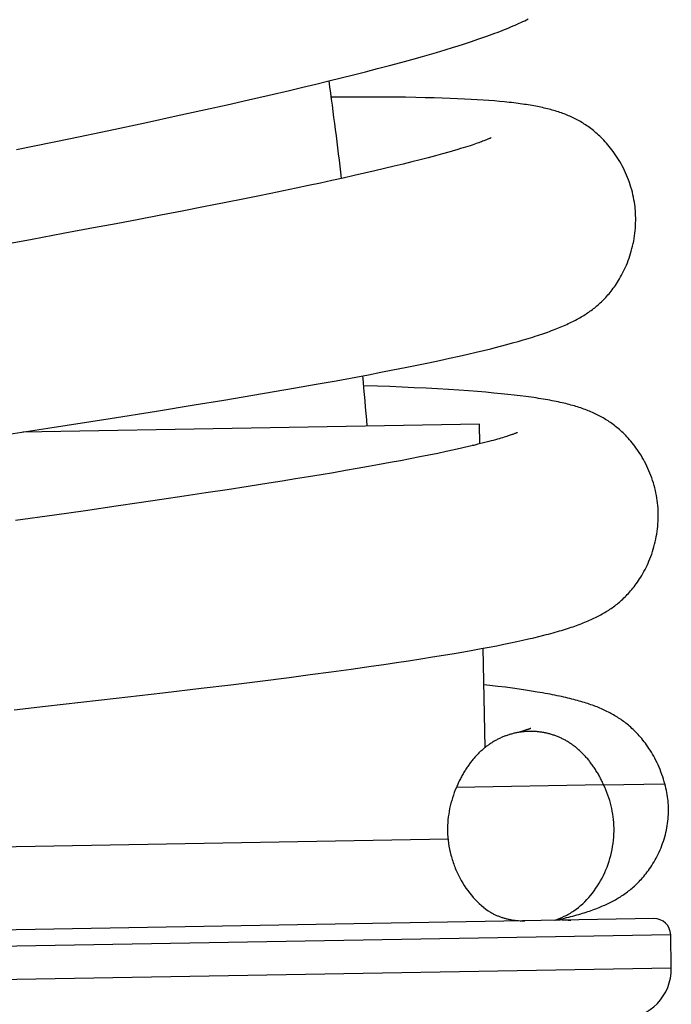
# Model space of a CAD drawing. Header units: millimetres. Extents: x 160 to 318, y 73 to 291.
# Tile 123 of 129: x 314.77 to 316.74, y 268.71 to 271.68. Entities that reach past the tile are written whole.
import ezdxf

# ---------------------------------------------------------------- set-up
doc = ezdxf.new("R2010")
doc.units = ezdxf.units.MM
doc.header["$LTSCALE"] = 30.734
doc.layers.get('0').update_dxf_attribs({"linetype": 'CONTINUOUS'})

msp = doc.modelspace()

# ---------------------------------------------------------------- linework, layer by layer
at = {"color": 7, "linetype": 'Continuous'}
for p, q in [((316.1351, 271.6165), (316.1544, 271.623)), ((316.0298, 271.5836), (316.0561, 271.5915)), ((316.0561, 271.5915), (316.0806, 271.599)), ((316.1144, 271.6097), (316.1351, 271.6165)), ((315.9224, 271.5532), (315.9556, 271.5624)), ((315.9556, 271.5624), (315.9869, 271.5712)), ((315.8158, 271.5251), (315.852, 271.5345)), ((315.852, 271.5345), (315.8877, 271.5439)), ((315.8877, 271.5439), (315.9224, 271.5532)), ((315.7046, 271.4973), (315.7423, 271.5066)), ((315.7423, 271.5066), (315.7793, 271.5158)), ((315.7793, 271.5158), (315.8158, 271.5251)), ((315.5867, 271.4691), (315.6267, 271.4785)), ((315.6267, 271.4785), (315.666, 271.4879)), ((315.666, 271.4879), (315.7046, 271.4973)), ((315.3984, 271.4259), (315.4626, 271.4404)), ((315.4626, 271.4404), (315.5254, 271.4548)), ((315.5254, 271.4548), (315.5867, 271.4691)), ((315.7576, 271.4487), (315.7122, 271.4483)), ((315.7955, 271.4488), (315.7576, 271.4487)), ((315.8328, 271.4488), (315.7955, 271.4488)), ((315.8692, 271.4487), (315.8328, 271.4488)), ((315.9039, 271.4485), (315.8692, 271.4487)), ((315.9364, 271.4481), (315.9039, 271.4485)), ((315.9669, 271.4476), (315.9364, 271.4481)), ((315.9954, 271.447), (315.9669, 271.4476)), ((316.0221, 271.4464), (315.9954, 271.447)), ((316.0471, 271.4456), (316.0221, 271.4464)), ((316.0707, 271.4448), (316.0471, 271.4456)), ((316.0929, 271.4439), (316.0707, 271.4448)), ((316.1139, 271.4429), (316.0929, 271.4439)), ((316.1338, 271.4419), (316.1139, 271.4429)), ((316.1526, 271.4408), (316.1338, 271.4419)), ((316.1706, 271.4396), (316.1526, 271.4408)), ((316.1877, 271.4384), (316.1706, 271.4396)), ((315.2445, 271.3919), (315.3331, 271.4114)), ((315.3331, 271.4114), (315.3984, 271.4259)), ((316.204, 271.4371), (316.1877, 271.4384)), ((316.2196, 271.4357), (316.204, 271.4371)), ((315.1549, 271.3725), (315.2445, 271.3919)), ((315.0415, 271.3484), (315.1549, 271.3725)), ((314.7634, 271.2903), (314.9263, 271.3241)), ((314.9263, 271.3241), (315.0415, 271.3484)), ((316.0041, 271.2658), (315.9804, 271.2596)), ((316.0265, 271.2718), (316.0041, 271.2658)), ((316.0475, 271.2775), (316.0265, 271.2718)), ((316.0671, 271.283), (316.0475, 271.2775)), ((315.8731, 271.2333), (315.8434, 271.2263)), ((315.9016, 271.2401), (315.8731, 271.2333)), ((315.9291, 271.2467), (315.9016, 271.2401)), ((315.9554, 271.2533), (315.9291, 271.2467)), ((315.9804, 271.2596), (315.9554, 271.2533)), ((315.7482, 271.2047), (315.7144, 271.1973)), ((315.781, 271.212), (315.7482, 271.2047)), ((315.8127, 271.2192), (315.781, 271.212)), ((315.8434, 271.2263), (315.8127, 271.2192)), ((315.6064, 271.1742), (315.5686, 271.1663)), ((315.6434, 271.182), (315.6064, 271.1742)), ((315.6794, 271.1897), (315.6434, 271.182)), ((315.7144, 271.1973), (315.6794, 271.1897)), ((315.4905, 271.1503), (315.4504, 271.1421)), ((315.53, 271.1583), (315.4905, 271.1503)), ((315.5686, 271.1663), (315.53, 271.1583)), ((315.3266, 271.1175), (315.2629, 271.1051)), ((315.3891, 271.1299), (315.3266, 271.1175)), ((315.4504, 271.1421), (315.3891, 271.1299)), ((315.1979, 271.0926), (315.1315, 271.0799)), ((315.2629, 271.1051), (315.1979, 271.0926)), ((314.9955, 271.0542), (314.9034, 271.037)), ((315.064, 271.067), (314.9955, 271.0542)), ((315.1315, 271.0799), (315.064, 271.067)), ((314.9034, 271.037), (314.8106, 271.0198)), ((314.8106, 271.0198), (314.6944, 270.9984)), ((316.2229, 270.6976), (316.2414, 270.7025)), ((316.2414, 270.7025), (316.259, 270.7073)), ((316.259, 270.7073), (316.2756, 270.7119)), ((316.2756, 270.7119), (316.2913, 270.7165)), ((316.0692, 270.6612), (316.0977, 270.6675)), ((316.0977, 270.6675), (316.1241, 270.6735)), ((316.1241, 270.6735), (316.1487, 270.6793)), ((316.1487, 270.6793), (316.1716, 270.6847)), ((316.1716, 270.6847), (316.1931, 270.69)), ((315.9347, 270.6331), (315.9706, 270.6404)), ((315.9706, 270.6404), (316.0054, 270.6475)), ((316.0054, 270.6475), (316.0384, 270.6545)), ((316.0384, 270.6545), (316.0692, 270.6612)), ((315.7859, 270.6045), (315.8241, 270.6116)), ((315.8241, 270.6116), (315.8615, 270.6188)), ((315.8615, 270.6188), (315.8983, 270.6259)), ((315.8983, 270.6259), (315.9347, 270.6331)), ((315.6039, 270.5717), (315.6662, 270.5827)), ((315.6662, 270.5827), (315.727, 270.5936)), ((315.727, 270.5936), (315.7859, 270.6045)), ((315.8514, 270.5771), (315.8099, 270.5785)), ((315.3883, 270.535), (315.4758, 270.5497)), ((315.4758, 270.5497), (315.5404, 270.5607)), ((315.5404, 270.5607), (315.6039, 270.5717)), ((315.8891, 270.5756), (315.8514, 270.5771)), ((315.926, 270.5741), (315.8891, 270.5756)), ((315.9625, 270.5724), (315.926, 270.5741)), ((315.9983, 270.5706), (315.9625, 270.5724)), ((316.0328, 270.5687), (315.9983, 270.5706)), ((316.0658, 270.5668), (316.0328, 270.5687)), ((316.0969, 270.5647), (316.0658, 270.5668)), ((316.126, 270.5627), (316.0969, 270.5647)), ((316.1532, 270.5606), (316.126, 270.5627)), ((316.1786, 270.5585), (316.1532, 270.5606)), ((316.2023, 270.5564), (316.1786, 270.5585)), ((316.2244, 270.5543), (316.2023, 270.5564)), ((316.245, 270.5522), (316.2244, 270.5543)), ((316.2642, 270.55), (316.245, 270.5522)), ((316.2822, 270.5479), (316.2642, 270.55)), ((315.1851, 270.5019), (315.2991, 270.5204)), ((315.2991, 270.5204), (315.3883, 270.535)), ((315.0454, 270.4797), (315.1851, 270.5019)), ((316.1588, 270.4626), (314.782, 270.4386)), ((314.8573, 270.4503), (315.0454, 270.4797)), ((316.1599, 270.403), (316.1588, 270.4626)), ((314.7401, 270.4321), (314.8573, 270.4503)), ((316.2725, 270.4368), (316.2725, 270.4369)), ((316.1869, 270.4099), (316.1715, 270.4059)), ((316.0334, 270.3745), (316.0069, 270.3691)), ((316.0587, 270.3798), (316.0334, 270.3745)), ((316.0827, 270.385), (316.0587, 270.3798)), ((316.1052, 270.3901), (316.0827, 270.385)), ((316.1262, 270.3949), (316.1052, 270.3901)), ((316.1455, 270.3995), (316.1262, 270.3949)), ((316.1366, 270.3988), (316.1433, 270.399)), ((316.1366, 270.3988), (316.1366, 270.3974)), ((316.1366, 270.3988), (316.1385, 270.3978)), ((315.8896, 270.3464), (315.8576, 270.3405)), ((315.9205, 270.3522), (315.8896, 270.3464)), ((315.9505, 270.3579), (315.9205, 270.3522)), ((315.9793, 270.3635), (315.9505, 270.3579)), ((316.0069, 270.3691), (315.9793, 270.3635)), ((315.7186, 270.3162), (315.6814, 270.3099)), ((315.755, 270.3224), (315.7186, 270.3162)), ((315.7903, 270.3285), (315.755, 270.3224)), ((315.8245, 270.3346), (315.7903, 270.3285)), ((315.8576, 270.3405), (315.8245, 270.3346)), ((315.524, 270.2843), (315.4621, 270.2746)), ((315.5644, 270.2907), (315.524, 270.2843)), ((315.6042, 270.2972), (315.5644, 270.2907)), ((315.6432, 270.3035), (315.6042, 270.2972)), ((315.6814, 270.3099), (315.6432, 270.3035)), ((315.3343, 270.2549), (315.2684, 270.245)), ((315.3988, 270.2648), (315.3343, 270.2549)), ((315.4621, 270.2746), (315.3988, 270.2648)), ((315.1332, 270.225), (315.0641, 270.215)), ((315.2014, 270.2351), (315.1332, 270.225)), ((315.2684, 270.245), (315.2014, 270.2351)), ((314.971, 270.2016), (314.8772, 270.1882)), ((315.0641, 270.215), (314.971, 270.2016)), ((314.8772, 270.1882), (314.76, 270.1716)), ((316.2523, 269.8029), (316.2713, 269.8069)), ((316.2713, 269.8069), (316.2894, 269.8108)), ((316.2894, 269.8108), (316.3065, 269.8147)), ((316.3065, 269.8147), (316.3228, 269.8185)), ((316.3228, 269.8185), (316.3384, 269.8222)), ((316.3384, 269.8222), (316.3532, 269.826)), ((316.1116, 269.7762), (316.1389, 269.781)), ((316.1389, 269.781), (316.1644, 269.7857)), ((316.1644, 269.7857), (316.1884, 269.7902)), ((316.1759, 269.4872), (316.1706, 269.7868)), ((316.1884, 269.7902), (316.211, 269.7945)), ((316.211, 269.7945), (316.2322, 269.7988)), ((316.2322, 269.7988), (316.2523, 269.8029)), ((315.9087, 269.7436), (315.9456, 269.7492)), ((315.9456, 269.7492), (315.9821, 269.7548)), ((315.9821, 269.7548), (316.0175, 269.7605)), ((316.0175, 269.7605), (316.0511, 269.7659)), ((316.0511, 269.7659), (316.0824, 269.7712)), ((316.0824, 269.7712), (316.1116, 269.7762)), ((315.7115, 269.7157), (315.7727, 269.7241)), ((315.7727, 269.7241), (315.8323, 269.7325)), ((315.8323, 269.7325), (315.8709, 269.738)), ((315.8709, 269.738), (315.9087, 269.7436)), ((315.4096, 269.6769), (315.4981, 269.6879)), ((315.4981, 269.6879), (315.585, 269.6989)), ((315.585, 269.6989), (315.6489, 269.7073)), ((315.6489, 269.7073), (315.7115, 269.7157)), ((315.2042, 269.6522), (315.3195, 269.6659)), ((315.3195, 269.6659), (315.4096, 269.6769)), ((316.1907, 269.6748), (316.1726, 269.6769)), ((316.2149, 269.6718), (316.1907, 269.6748)), ((316.2376, 269.6689), (316.2149, 269.6718)), ((316.2591, 269.666), (316.2376, 269.6689)), ((316.2793, 269.6632), (316.2591, 269.666)), ((316.2983, 269.6604), (316.2793, 269.6632)), ((316.3163, 269.6576), (316.2983, 269.6604)), ((314.8506, 269.6117), (315.0634, 269.6359)), ((315.0634, 269.6359), (315.2042, 269.6522)), ((316.3333, 269.6548), (316.3163, 269.6576)), ((314.7564, 269.6011), (314.8506, 269.6117)), ((316.5335, 269.375), (316.7162, 269.3781)), ((316.6849, 268.9716), (312.9855, 268.907)), ((316.3889, 268.9664), (316.4012, 268.9693)), ((316.7376, 268.8225), (316.7358, 268.9225))]:
    msp.add_line(p, q, dxfattribs=at)
at = {"color": 9, "linetype": 'Continuous'}
for p, q in [((316.5335, 269.375), (316.0896, 269.3672)), ((316.0643, 269.2108), (313.4811, 269.1657)), ((316.7358, 268.9225), (312.9364, 268.8562)), ((316.7376, 268.8225), (312.9381, 268.7562))]:
    msp.add_line(p, q, dxfattribs=at)
at = {"color": 7, "linetype": 'Continuous'}
for points in [[(316.1544, 271.623), (316.1636, 271.6262), (316.1725, 271.6293), (316.181, 271.6323), (316.1893, 271.6353), (316.1974, 271.6383), (316.2052, 271.6412), (316.2128, 271.644), (316.2201, 271.6468), (316.2273, 271.6496), (316.2342, 271.6524), (316.241, 271.6551), (316.2477, 271.6579), (316.2541, 271.6606), (316.2604, 271.6632), (316.2666, 271.6659), (316.2726, 271.6686), (316.2785, 271.6712), (316.2843, 271.6738), (316.29, 271.6765), (316.2955, 271.6791)], [(316.2955, 271.6791), (316.301, 271.6818), (316.3064, 271.6844)], [(316.0806, 271.599), (316.0922, 271.6026), (316.1144, 271.6097)], [(315.9869, 271.5712), (316.0017, 271.5754), (316.0298, 271.5836)], [(316.6287, 271.1121), (316.6282, 271.1174), (316.6273, 271.1247), (316.6262, 271.132), (316.6249, 271.1394), (316.6235, 271.1469), (316.6219, 271.1543), (316.6201, 271.1618), (316.6181, 271.1693), (316.6159, 271.1768), (316.6136, 271.1842), (316.6111, 271.1916), (316.6085, 271.1989), (316.6057, 271.2062), (316.6027, 271.2134), (316.5996, 271.2205), (316.5964, 271.2276), (316.593, 271.2345), (316.5895, 271.2413), (316.5859, 271.2479), (316.5822, 271.2544), (316.5784, 271.2608), (316.5746, 271.2669), (316.5707, 271.2729), (316.5667, 271.2787), (316.5627, 271.2844), (316.5587, 271.2898), (316.5546, 271.2951), (316.5505, 271.3001), (316.5465, 271.305), (316.5424, 271.3097), (316.5383, 271.3142), (316.5343, 271.3186), (316.5303, 271.3228), (316.5262, 271.3268), (316.5222, 271.3307), (316.5183, 271.3344), (316.5143, 271.338), (316.5103, 271.3414), (316.5064, 271.3448), (316.5025, 271.348), (316.4986, 271.3511), (316.4947, 271.3541), (316.4908, 271.3569), (316.4869, 271.3597), (316.4831, 271.3624), (316.4792, 271.365), (316.4753, 271.3676), (316.4714, 271.37), (316.4676, 271.3724), (316.4637, 271.3747), (316.4598, 271.3769), (316.4559, 271.379), (316.452, 271.3811), (316.4481, 271.3831), (316.4441, 271.3851), (316.4401, 271.387), (316.4361, 271.3889), (316.432, 271.3908), (316.4278, 271.3926), (316.4235, 271.3944), (316.4192, 271.3961), (316.4149, 271.3978), (316.4105, 271.3994), (316.406, 271.401), (316.4015, 271.4026), (316.397, 271.4041), (316.3924, 271.4055), (316.3878, 271.407), (316.3832, 271.4083), (316.3785, 271.4097), (316.3738, 271.411), (316.3691, 271.4122), (316.3642, 271.4134), (316.3594, 271.4146), (316.3544, 271.4158), (316.3494, 271.4169), (316.3443, 271.418), (316.3392, 271.4191), (316.3339, 271.4202), (316.3286, 271.4212), (316.3232, 271.4222), (316.3177, 271.4232), (316.312, 271.4242), (316.3063, 271.4251), (316.3004, 271.426), (316.2945, 271.4269), (316.2884, 271.4278), (316.2821, 271.4287), (316.2758, 271.4296), (316.2693, 271.4304), (316.2626, 271.4312), (316.2558, 271.432), (316.2489, 271.4328), (316.2418, 271.4335), (316.2346, 271.4343), (316.2196, 271.4357)], [(316.1941, 271.3261), (316.1942, 271.3261), (316.1942, 271.3261), (316.1941, 271.3261), (316.1939, 271.326), (316.1935, 271.3258), (316.193, 271.3255), (316.1923, 271.3252), (316.1914, 271.3248), (316.1903, 271.3243), (316.1891, 271.3237), (316.1877, 271.3231), (316.1861, 271.3224), (316.1843, 271.3216), (316.1822, 271.3208), (316.18, 271.3199), (316.1775, 271.3189), (316.1748, 271.3178), (316.1718, 271.3166), (316.1686, 271.3154), (316.165, 271.3141), (316.1611, 271.3127), (316.157, 271.3112), (316.1524, 271.3096), (316.1476, 271.3079), (316.1423, 271.3061), (316.1367, 271.3042), (316.1306, 271.3022), (316.1241, 271.3001), (316.1171, 271.2979), (316.1097, 271.2956), (316.1019, 271.2933), (316.0938, 271.2908)], [(316.0938, 271.2908), (316.0763, 271.2857), (316.0671, 271.283)], [(316.2913, 270.7165), (316.2988, 270.7187), (316.3062, 270.7209), (316.3134, 270.7231), (316.3204, 270.7253), (316.3272, 270.7275), (316.3339, 270.7297), (316.3404, 270.7318), (316.3468, 270.7339), (316.353, 270.7361), (316.359, 270.7382), (316.3649, 270.7403), (316.3707, 270.7424), (316.3764, 270.7445), (316.3819, 270.7466), (316.3873, 270.7487), (316.3926, 270.7508), (316.3978, 270.7528), (316.4029, 270.7549), (316.4079, 270.7571), (316.4128, 270.7592), (316.4176, 270.7613), (316.4224, 270.7634), (316.427, 270.7656), (316.4316, 270.7677), (316.436, 270.7699), (316.4404, 270.7721), (316.4448, 270.7743), (316.449, 270.7765), (316.4533, 270.7788), (316.4574, 270.7811), (316.4615, 270.7834), (316.4656, 270.7857), (316.4696, 270.7881), (316.4735, 270.7905), (316.4774, 270.793), (316.4812, 270.7955), (316.485, 270.798), (316.4887, 270.8005), (316.4924, 270.8031), (316.496, 270.8057), (316.4995, 270.8083), (316.503, 270.811), (316.5065, 270.8137), (316.5099, 270.8165), (316.5133, 270.8194), (316.5167, 270.8223), (316.5201, 270.8253), (316.5234, 270.8283), (316.5268, 270.8314), (316.5301, 270.8347), (316.5334, 270.8379), (316.5367, 270.8413), (316.5399, 270.8448), (316.5432, 270.8484), (316.5465, 270.852), (316.5497, 270.8558), (316.5529, 270.8597), (316.5562, 270.8637), (316.5594, 270.8678), (316.5626, 270.8721), (316.5658, 270.8765), (316.569, 270.8811), (316.5722, 270.8858), (316.5753, 270.8907), (316.5785, 270.8957), (316.5816, 270.9009), (316.5847, 270.9063), (316.5878, 270.9119), (316.5908, 270.9176), (316.5938, 270.9236), (316.5967, 270.9297), (316.5996, 270.936), (316.6024, 270.9424), (316.6051, 270.9491), (316.6077, 270.9559), (316.6102, 270.9628), (316.6126, 270.9699), (316.6149, 270.9772), (316.617, 270.9845), (316.619, 270.992), (316.6209, 270.9995), (316.6226, 271.0071), (316.6241, 271.0148), (316.6255, 271.0225), (316.6267, 271.0303), (316.6277, 271.038), (316.6286, 271.0458), (316.6293, 271.0536), (316.6298, 271.0613), (316.6301, 271.069), (316.6303, 271.0767), (316.6302, 271.0843), (316.6301, 271.0918), (316.6297, 271.0993), (316.6292, 271.1066), (316.6287, 271.1121)], [(316.1931, 270.69), (316.2034, 270.6926), (316.2229, 270.6976)], [(316.6978, 270.205), (316.6975, 270.2103), (316.6968, 270.2177), (316.6961, 270.2251), (316.6951, 270.2326), (316.694, 270.2401), (316.6927, 270.2476), (316.6912, 270.2552), (316.6895, 270.2628), (316.6877, 270.2703), (316.6856, 270.2779), (316.6834, 270.2854), (316.6811, 270.2929), (316.6786, 270.3003), (316.6759, 270.3076), (316.6731, 270.3149), (316.6701, 270.3221), (316.667, 270.3291), (316.6638, 270.3361), (316.6605, 270.3429), (316.657, 270.3496), (316.6535, 270.3561), (316.6499, 270.3624), (316.6462, 270.3686), (316.6424, 270.3745), (316.6387, 270.3803), (316.6348, 270.3859), (316.631, 270.3914), (316.6271, 270.3966), (316.6232, 270.4016), (316.6193, 270.4065), (316.6155, 270.4112), (316.6116, 270.4157), (316.6077, 270.42), (316.6039, 270.4242), (316.6, 270.4282), (316.5962, 270.4321), (316.5924, 270.4359), (316.5885, 270.4395), (316.5847, 270.443), (316.5809, 270.4463), (316.5772, 270.4496), (316.5734, 270.4527), (316.5696, 270.4558), (316.5658, 270.4587), (316.5621, 270.4616), (316.5583, 270.4643), (316.5545, 270.467), (316.5507, 270.4696), (316.5469, 270.4721), (316.5431, 270.4746), (316.5393, 270.477), (316.5355, 270.4793), (316.5317, 270.4815), (316.5278, 270.4837), (316.524, 270.4858), (316.52, 270.4879), (316.516, 270.4899), (316.512, 270.4919), (316.508, 270.4939), (316.5038, 270.4958), (316.4997, 270.4977), (316.4954, 270.4995), (316.4912, 270.5013), (316.4868, 270.5031), (316.4824, 270.5048), (316.478, 270.5065), (316.4735, 270.5081), (316.469, 270.5097), (316.4643, 270.5113), (316.4597, 270.5128), (316.4549, 270.5144), (316.4501, 270.5158), (316.4452, 270.5173), (316.4402, 270.5187), (316.4351, 270.5202), (316.4299, 270.5216), (316.4246, 270.5229), (316.4192, 270.5243), (316.4136, 270.5256), (316.408, 270.5269), (316.4023, 270.5282), (316.3964, 270.5295), (316.3904, 270.5307), (316.3843, 270.532), (316.3781, 270.5332), (316.3717, 270.5344), (316.3651, 270.5356), (316.3585, 270.5368), (316.3516, 270.538), (316.3446, 270.5391), (316.3375, 270.5402), (316.3302, 270.5414), (316.3227, 270.5425), (316.315, 270.5436), (316.3072, 270.5447), (316.2991, 270.5457), (316.2822, 270.5479)], [(316.2726, 270.4369), (316.2724, 270.4368), (316.2722, 270.4367), (316.2717, 270.4365), (316.2711, 270.4362), (316.2704, 270.4359), (316.2694, 270.4355), (316.2683, 270.4351), (316.267, 270.4345), (316.2655, 270.434), (316.2639, 270.4333), (316.262, 270.4326), (316.2598, 270.4318), (316.2575, 270.431), (316.2549, 270.4301), (316.2521, 270.4291), (316.2489, 270.428), (316.2455, 270.4269), (316.2418, 270.4257), (316.2378, 270.4244), (316.2335, 270.4231), (316.2288, 270.4217), (316.2239, 270.4202), (316.2186, 270.4186), (316.213, 270.417), (316.207, 270.4154), (316.2007, 270.4136), (316.194, 270.4118), (316.1869, 270.4099)], [(316.1715, 270.4059), (316.1546, 270.4017), (316.1455, 270.3995)], [(316.4623, 269.8593), (316.4673, 269.8612), (316.4722, 269.8632), (316.477, 269.8651), (316.4818, 269.8671), (316.4864, 269.869), (316.491, 269.871), (316.4955, 269.873), (316.4999, 269.8751), (316.5043, 269.8771), (316.5086, 269.8792), (316.5129, 269.8813), (316.5171, 269.8835), (316.5212, 269.8857), (316.5253, 269.8879), (316.5294, 269.8902), (316.5334, 269.8924), (316.5373, 269.8948), (316.5412, 269.8971), (316.545, 269.8995), (316.5488, 269.9019), (316.5525, 269.9044), (316.5561, 269.9069), (316.5598, 269.9094), (316.5633, 269.912), (316.5669, 269.9146), (316.5704, 269.9173), (316.5739, 269.9201), (316.5774, 269.923), (316.5809, 269.9259), (316.5843, 269.9289), (316.5878, 269.9319), (316.5912, 269.9351), (316.5946, 269.9383), (316.598, 269.9416), (316.6014, 269.945), (316.6048, 269.9486), (316.6082, 269.9522), (316.6116, 269.956), (316.615, 269.9598), (316.6184, 269.9638), (316.6218, 269.968), (316.6252, 269.9723), (316.6285, 269.9767), (316.6319, 269.9813), (316.6353, 269.986), (316.6386, 269.9909), (316.642, 269.996), (316.6453, 270.0012), (316.6486, 270.0066), (316.6518, 270.0123), (316.6551, 270.0181), (316.6583, 270.024), (316.6614, 270.0302), (316.6644, 270.0366), (316.6674, 270.0431), (316.6703, 270.0498), (316.6731, 270.0566), (316.6758, 270.0636), (316.6784, 270.0707), (316.6808, 270.078), (316.6831, 270.0854), (316.6853, 270.0928), (316.6873, 270.1004), (316.6892, 270.108), (316.6909, 270.1156), (316.6924, 270.1233), (316.6937, 270.1311), (316.6949, 270.1388), (316.6959, 270.1465), (316.6967, 270.1542), (316.6974, 270.1619), (316.6979, 270.1696), (316.6982, 270.1772), (316.6983, 270.1847), (316.6982, 270.1921), (316.698, 270.1995), (316.6978, 270.205)], [(316.3532, 269.826), (316.3604, 269.8278), (316.3675, 269.8297), (316.3744, 269.8315), (316.3811, 269.8334), (316.3877, 269.8352), (316.3942, 269.837), (316.4005, 269.8389), (316.4067, 269.8407), (316.4128, 269.8426), (316.4187, 269.8444), (316.4245, 269.8462), (316.4302, 269.8481), (316.4358, 269.8499), (316.4413, 269.8518), (316.4467, 269.8537), (316.452, 269.8555), (316.4572, 269.8574), (316.4623, 269.8593)], [(316.7177, 269.3782), (316.7161, 269.3841), (316.7139, 269.3917), (316.7116, 269.3991), (316.7091, 269.4065), (316.7064, 269.4137), (316.7036, 269.4209), (316.7007, 269.428), (316.6976, 269.4349), (316.6945, 269.4417), (316.6912, 269.4484), (316.6879, 269.4548), (316.6845, 269.4611), (316.681, 269.4673), (316.6774, 269.4732), (316.6739, 269.479), (316.6702, 269.4846), (316.6666, 269.4899), (316.6629, 269.4951), (316.6593, 269.5002), (316.6556, 269.505), (316.6519, 269.5097), (316.6482, 269.5142), (316.6446, 269.5185), (316.6409, 269.5227), (316.6372, 269.5267), (316.6336, 269.5306), (316.6299, 269.5344), (316.6262, 269.5381), (316.6226, 269.5416), (316.619, 269.545), (316.6153, 269.5483), (316.6117, 269.5515), (316.608, 269.5546), (316.6044, 269.5576), (316.6007, 269.5605), (316.5971, 269.5634), (316.5934, 269.5661), (316.5897, 269.5688), (316.5861, 269.5714), (316.5824, 269.5739), (316.5786, 269.5764), (316.5749, 269.5788), (316.5712, 269.5811), (316.5674, 269.5834), (316.5635, 269.5857), (316.5597, 269.5879), (316.5557, 269.59), (316.5518, 269.5922), (316.5477, 269.5942), (316.5436, 269.5963), (316.5395, 269.5983), (316.5353, 269.6003), (316.5311, 269.6022), (316.5268, 269.6041), (316.5224, 269.606), (316.518, 269.6078), (316.5136, 269.6096), (316.509, 269.6113), (316.5045, 269.6131), (316.4998, 269.6148), (316.4951, 269.6164), (316.4903, 269.6181), (316.4855, 269.6197), (316.4805, 269.6213), (316.4755, 269.6229), (316.4704, 269.6245), (316.4652, 269.626), (316.4598, 269.6275), (316.4544, 269.6291), (316.4489, 269.6306), (316.4432, 269.6321), (316.4375, 269.6335), (316.4316, 269.635), (316.4256, 269.6364), (316.4194, 269.6379), (316.4131, 269.6393), (316.4067, 269.6408), (316.4001, 269.6422), (316.3934, 269.6436), (316.3865, 269.645), (316.3794, 269.6464), (316.3722, 269.6478), (316.3648, 269.6492), (316.3572, 269.6506), (316.3495, 269.652), (316.3333, 269.6548)], [(316.3137, 269.545), (316.3138, 269.5451), (316.3139, 269.5451), (316.3138, 269.5451), (316.3136, 269.545), (316.3133, 269.5449), (316.3127, 269.5446), (316.312, 269.5444), (316.3111, 269.544), (316.3101, 269.5437), (316.3088, 269.5432), (316.3074, 269.5427), (316.3058, 269.5422), (316.304, 269.5416), (316.3021, 269.5409), (316.2999, 269.5403), (316.2975, 269.5395), (316.2949, 269.5387), (316.2922, 269.5379), (316.2891, 269.537), (316.2859, 269.5361), (316.2824, 269.5351), (316.2786, 269.5341), (316.2746, 269.533), (316.2703, 269.5319), (316.2656, 269.5307), (316.2612, 269.5296)], [(316.7291, 269.3031), (316.729, 269.3075), (316.7287, 269.3137), (316.7283, 269.3199), (316.7277, 269.3262), (316.727, 269.3326), (316.7262, 269.3389), (316.7252, 269.3453), (316.724, 269.3517), (316.7227, 269.3582), (316.7213, 269.3646), (316.7197, 269.3711), (316.7179, 269.3775), (316.7177, 269.3782)], [(316.4012, 268.9693), (316.4083, 268.971), (316.4152, 268.9727), (316.4219, 268.9743), (316.4285, 268.976), (316.4348, 268.9777), (316.441, 268.9793), (316.4471, 268.981), (316.453, 268.9826), (316.4587, 268.9843), (316.4644, 268.986), (316.4699, 268.9876), (316.4753, 268.9893), (316.4806, 268.991), (316.4858, 268.9927), (316.491, 268.9944), (316.496, 268.9962), (316.5009, 268.9979), (316.5057, 268.9997), (316.5104, 269.0014), (316.515, 269.0032), (316.5196, 269.005), (316.524, 269.0068), (316.5284, 269.0086), (316.5327, 269.0105), (316.537, 269.0124), (316.5412, 269.0143), (316.5454, 269.0162), (316.5494, 269.0182), (316.5535, 269.0202), (316.5575, 269.0222), (316.5614, 269.0243), (316.5653, 269.0264), (316.5691, 269.0285), (316.5729, 269.0307), (316.5766, 269.0329), (316.5802, 269.0351), (316.5839, 269.0374), (316.5875, 269.0397), (316.5911, 269.0421), (316.5947, 269.0445), (316.5982, 269.047), (316.6018, 269.0496), (316.6053, 269.0522), (316.6088, 269.0549), (316.6123, 269.0577), (316.6158, 269.0605), (316.6192, 269.0634), (316.6227, 269.0664), (316.6262, 269.0696), (316.6297, 269.0728), (316.6332, 269.0762), (316.6368, 269.0796), (316.6403, 269.0832), (316.6439, 269.0869), (316.6474, 269.0908), (316.651, 269.0948), (316.6545, 269.0989), (316.6581, 269.1031), (316.6616, 269.1075), (316.6651, 269.1121), (316.6686, 269.1168), (316.6721, 269.1216), (316.6755, 269.1267), (316.679, 269.1318), (316.6823, 269.1372), (316.6856, 269.1427), (316.6889, 269.1483), (316.6921, 269.1541), (316.6952, 269.16), (316.6982, 269.1661), (316.7011, 269.1723), (316.7039, 269.1786), (316.7066, 269.185), (316.7091, 269.1915), (316.7115, 269.198), (316.7138, 269.2046), (316.7159, 269.2113), (316.7179, 269.218), (316.7197, 269.2248), (316.7214, 269.2315), (316.7229, 269.2383), (316.7242, 269.2451), (316.7254, 269.2518), (316.7264, 269.2586), (316.7273, 269.2653), (316.728, 269.272), (316.7285, 269.2786), (316.7289, 269.2852), (316.7291, 269.2917), (316.7292, 269.2982), (316.7292, 269.3029)]]:
    msp.add_lwpolyline(points, dxfattribs=at)
for centre, radius, start, end in [((295.046, 268.6872), 20.85, 6.93231, 7.74648), ((295.046, 268.6872), 20.85, 4.86864, 5.28722), ((316.4306, 269.2172), 0.25, 263.0193, 271), ((316.6858, 268.9216), 0.05, 1, 91), ((316.5876, 268.8199), 0.15, 271, 1)]:
    msp.add_arc(centre, radius, start, end, dxfattribs=at)
for points, knots in [([(316.2612, 269.5296), (316.2592, 269.5291), (316.2537, 269.5277), (316.2448, 269.525), (316.2346, 269.5213), (316.2246, 269.5172), (316.2149, 269.5126), (316.2054, 269.5075), (316.1962, 269.502), (316.1873, 269.496), (316.1785, 269.4895), (316.1699, 269.4824), (316.1615, 269.4749), (316.1532, 269.4667), (316.1451, 269.4579), (316.1371, 269.4485), (316.1294, 269.4385), (316.1219, 269.4279), (316.1147, 269.4167), (316.1078, 269.405), (316.1013, 269.3929), (316.0952, 269.3802), (316.0914, 269.3716), (316.0896, 269.3672)], [0, 0, 0, 0, 0.0061613, 0.0170435, 0.0278937, 0.038688, 0.0494128, 0.0601097, 0.0708189, 0.0815793, 0.0924573, 0.1035266, 0.1148458, 0.1264766, 0.1384612, 0.1507888, 0.163443, 0.1764271, 0.1897169, 0.2032721, 0.2170724, 0.2310954, 0.2452989, 0.2452989, 0.2452989, 0.2452989]), ([(316.5335, 269.375), (316.5316, 269.3794), (316.5276, 269.3879), (316.5211, 269.4005), (316.5142, 269.4125), (316.5069, 269.424), (316.4994, 269.435), (316.4915, 269.4454), (316.4835, 269.4552), (316.4752, 269.4643), (316.4668, 269.4728), (316.4583, 269.4807), (316.4496, 269.488), (316.4408, 269.4947), (316.4319, 269.5009), (316.4228, 269.5065), (316.4135, 269.5117), (316.4039, 269.5164), (316.3941, 269.5206), (316.3841, 269.5243), (316.3738, 269.5276), (316.3633, 269.5303), (316.3527, 269.5325), (316.342, 269.5342), (316.3311, 269.5354), (316.3202, 269.536), (316.3092, 269.5361), (316.2982, 269.5356), (316.2873, 269.5345), (316.2765, 269.5329), (316.2678, 269.5312), (316.2627, 269.53), (316.2612, 269.5296)], [0, 0, 0, 0, 0.0143243, 0.028444, 0.0423198, 0.0559331, 0.0692656, 0.0822793, 0.0949542, 0.1072918, 0.119272, 0.1308821, 0.1421672, 0.1531893, 0.164008, 0.1747006, 0.1853344, 0.1959522, 0.2065984, 0.2173164, 0.2280928, 0.2389053, 0.2497518, 0.2606382, 0.2715516, 0.2824866, 0.2934515, 0.3044246, 0.3153844, 0.3263382, 0.3372775, 0.3420257, 0.3420257, 0.3420257, 0.3420257]), ([(316.0896, 269.3672), (316.0806, 269.3467), (316.0669, 269.3035), (316.0624, 269.2583), (316.0628, 269.2358)], [0, 0, 0, 0, 0.067252, 0.1349393, 0.1349393, 0.1349393, 0.1349393]), ([(316.5649, 269.2445), (316.5645, 269.2671), (316.5585, 269.3121), (316.5432, 269.3548), (316.5335, 269.375)], [0, 0, 0, 0, 0.0676874, 0.1349393, 0.1349393, 0.1349393, 0.1349393]), ([(316.3844, 268.9663), (316.3948, 268.9696), (316.4154, 268.9777), (316.4545, 269.0003), (316.4972, 269.0404), (316.5356, 269.1011), (316.56, 269.1705), (316.5653, 269.2199), (316.5649, 269.2445)], [0, 0, 0, 0, 0.0328682, 0.0660675, 0.1347781, 0.2062804, 0.2796492, 0.3536341, 0.3536341, 0.3536341, 0.3536341]), ([(316.0628, 269.2358), (316.0633, 269.2111), (316.0686, 269.1741), (316.0839, 269.1273), (316.1041, 269.0832), (316.1376, 269.0341), (316.176, 269.0005), (316.1987, 268.9869), (316.2017, 268.9852)], [0, 0, 0, 0, 0.0739849, 0.1108795, 0.1474733, 0.2189756, 0.2876862, 0.2982728, 0.2982728, 0.2982728, 0.2982728]), ([(316.2017, 268.9852), (316.2047, 268.9838), (316.2107, 268.9812), (316.2198, 268.9776), (316.229, 268.9745), (316.2384, 268.9717), (316.2478, 268.9695), (316.2573, 268.9676), (316.2669, 268.9662), (316.2765, 268.9653), (316.2862, 268.9648), (316.2926, 268.9647), (316.2958, 268.9648)], [0, 0, 0, 0, 0.00980445, 0.01958105, 0.02933234, 0.03906102, 0.04877, 0.05846234, 0.06814123, 0.07780998, 0.08747189, 0.09713064, 0.09713064, 0.09713064, 0.09713064])]:
    msp.add_open_spline(points, degree=3, knots=knots, dxfattribs=at)

doc.saveas('drawing.dxf')
